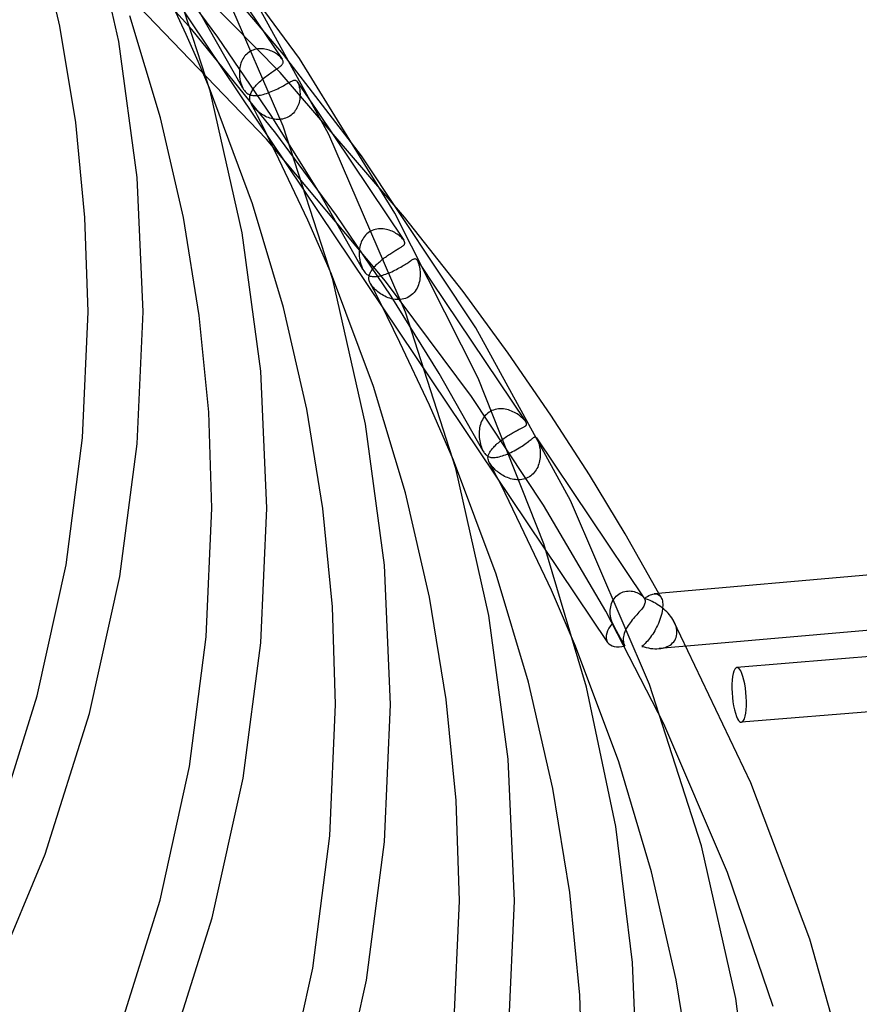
# Model space of a CAD drawing. Header units: millimetres. Extents: x -519 to 519, y -260 to 440.
# Tile 96 of 107: x 426 to 487, y 37 to 109. Entities that reach past the tile are written whole.
import ezdxf

# ---------------------------------------------------------------- set-up
doc = ezdxf.new("R2010")
doc.units = ezdxf.units.MM
doc.layers.add('HIDDEN', color=7, linetype='Continuous')
doc.layers.add('THICK', color=7, linetype='Continuous')

msp = doc.modelspace()

# ---------------------------------------------------------------- linework, layer by layer
at = {"layer": 'HIDDEN'}
for p, q in [((351.313, 238.429), (468.777, 63.428)), ((438.544, 108.007), (431.518, 115.873)), ((444.967, 104.876), (434.179, 115.886)), ((445.219, 106.197), (437.854, 114.914)), ((440.439, 107.467), (436.033, 113.418)), ((443.97, 100.033), (433.309, 111.131)), ((438.141, 107.644), (437.218, 109.646)), ((442.259, 103.749), (439.129, 109.254)), ((439.009, 105.678), (438.141, 107.644)), ((444.646, 100.469), (438.544, 108.007)), ((444.368, 101.685), (440.439, 107.467)), ((442.386, 106.068), (442.32, 105.977)), ((442.459, 106.153), (442.386, 106.068)), ((442.538, 106.233), (442.459, 106.153)), ((442.623, 106.306), (442.538, 106.233)), ((442.713, 106.371), (442.623, 106.306)), ((442.807, 106.43), (442.713, 106.371)), ((442.905, 106.48), (442.807, 106.43)), ((443.008, 106.523), (442.905, 106.48)), ((443.112, 106.558), (443.008, 106.523)), ((443.219, 106.584), (443.112, 106.558)), ((443.326, 106.603), (443.219, 106.584)), ((443.434, 106.614), (443.326, 106.603)), ((443.543, 106.618), (443.434, 106.614)), ((443.652, 106.615), (443.543, 106.618)), ((443.76, 106.605), (443.652, 106.615)), ((443.866, 106.59), (443.76, 106.605)), ((443.972, 106.568), (443.866, 106.59)), ((444.075, 106.541), (443.972, 106.568)), ((444.176, 106.509), (444.075, 106.541)), ((444.275, 106.472), (444.176, 106.509)), ((444.37, 106.431), (444.275, 106.472)), ((444.462, 106.387), (444.37, 106.431)), ((444.549, 106.34), (444.462, 106.387)), ((444.632, 106.291), (444.549, 106.34)), ((444.71, 106.24), (444.632, 106.291)), ((444.784, 106.188), (444.71, 106.24)), ((444.852, 106.134), (444.784, 106.188)), ((444.916, 106.08), (444.852, 106.134)), ((444.974, 106.025), (444.916, 106.08)), ((445.027, 105.97), (444.974, 106.025)), ((450.88, 98.815), (445.219, 106.197)), ((439.829, 103.736), (439.009, 105.678)), ((442.055, 105.354), (442.033, 105.242)), ((442.083, 105.464), (442.055, 105.354)), ((442.118, 105.573), (442.083, 105.464)), ((442.158, 105.679), (442.118, 105.573)), ((442.206, 105.782), (442.158, 105.679)), ((442.259, 105.882), (442.206, 105.782)), ((442.32, 105.977), (442.259, 105.882)), ((445.074, 105.915), (445.027, 105.97)), ((445.113, 105.862), (445.074, 105.915)), ((442.006, 105.016), (442.001, 104.903)), ((442.001, 104.903), (442.001, 104.792)), ((442.001, 104.792), (442.005, 104.681)), ((442.005, 104.681), (442.015, 104.573)), ((442.016, 105.13), (442.006, 105.016)), ((442.033, 105.242), (442.016, 105.13)), ((454.01, 94.371), (444.967, 104.876)), ((442.015, 104.573), (442.038, 104.412)), ((442.038, 104.412), (442.069, 104.259)), ((442.069, 104.259), (442.109, 104.114)), ((442.109, 104.114), (442.154, 103.981)), ((442.154, 103.981), (442.203, 103.86)), ((443.101, 103.812), (443.165, 103.89)), ((443.165, 103.89), (443.235, 103.968)), ((443.235, 103.968), (443.308, 104.047)), ((443.308, 104.047), (443.387, 104.127)), ((443.387, 104.127), (443.47, 104.206)), ((443.47, 104.206), (443.556, 104.285)), ((443.556, 104.285), (443.644, 104.363)), ((443.644, 104.363), (443.735, 104.441)), ((443.735, 104.441), (443.829, 104.517)), ((445.008, 103.819), (445.111, 103.874)), ((445.111, 103.874), (445.209, 103.929)), ((445.209, 103.929), (445.302, 103.981)), ((445.302, 103.981), (445.39, 104.032)), ((445.39, 104.032), (445.473, 104.08)), ((445.473, 104.08), (445.551, 104.125)), ((445.551, 104.125), (445.623, 104.166)), ((445.623, 104.166), (445.69, 104.204)), ((445.69, 104.204), (445.753, 104.238)), ((445.753, 104.238), (445.81, 104.267)), ((445.81, 104.267), (445.863, 104.291)), ((445.863, 104.291), (445.912, 104.311)), ((445.912, 104.311), (445.957, 104.324)), ((445.957, 104.324), (445.999, 104.333)), ((445.999, 104.333), (446.039, 104.335)), ((446.039, 104.335), (446.076, 104.33)), ((446.076, 104.33), (446.113, 104.317)), ((446.113, 104.317), (446.147, 104.295)), ((446.147, 104.295), (446.181, 104.264)), ((446.181, 104.264), (446.213, 104.223)), ((446.213, 104.223), (446.218, 104.215)), ((446.214, 104.22), (447.626, 102.118)), ((446.218, 104.215), (446.223, 104.207)), ((446.223, 104.207), (446.228, 104.199)), ((446.228, 104.199), (446.233, 104.19)), ((446.233, 104.19), (446.238, 104.182)), ((446.238, 104.182), (446.243, 104.173)), ((446.243, 104.173), (446.27, 104.117)), ((446.27, 104.117), (446.295, 104.054)), ((446.295, 104.054), (446.319, 103.984)), ((446.319, 103.984), (446.341, 103.909)), ((446.341, 103.909), (446.36, 103.827)), ((442.203, 103.86), (442.258, 103.751)), ((442.258, 103.751), (442.31, 103.661)), ((442.31, 103.661), (442.365, 103.581)), ((442.365, 103.581), (442.423, 103.509)), ((442.423, 103.509), (442.484, 103.446)), ((442.484, 103.446), (442.548, 103.392)), ((442.548, 103.392), (442.614, 103.345)), ((442.614, 103.345), (442.682, 103.306)), ((442.682, 103.306), (442.752, 103.275)), ((442.752, 103.275), (442.824, 103.25)), ((442.758, 103.08), (442.769, 103.167)), ((442.769, 103.167), (442.783, 103.233)), ((442.783, 103.233), (442.803, 103.301)), ((442.803, 103.301), (442.829, 103.37)), ((442.824, 103.25), (442.899, 103.232)), ((442.829, 103.37), (442.86, 103.44)), ((442.86, 103.44), (442.897, 103.512)), ((442.897, 103.512), (442.94, 103.585)), ((442.899, 103.232), (442.977, 103.218)), ((442.94, 103.585), (442.988, 103.659)), ((442.977, 103.218), (443.059, 103.21)), ((442.988, 103.659), (443.042, 103.735)), ((443.042, 103.735), (443.101, 103.812)), ((443.059, 103.21), (443.145, 103.207)), ((443.145, 103.207), (443.235, 103.21)), ((443.235, 103.21), (443.329, 103.217)), ((443.329, 103.217), (443.428, 103.23)), ((443.428, 103.23), (443.53, 103.247)), ((443.53, 103.247), (443.636, 103.269)), ((443.636, 103.269), (443.745, 103.296)), ((443.745, 103.296), (443.856, 103.328)), ((443.856, 103.328), (443.97, 103.364)), ((443.97, 103.364), (444.087, 103.404)), ((444.087, 103.404), (444.205, 103.447)), ((444.205, 103.447), (444.323, 103.494)), ((444.323, 103.494), (444.442, 103.544)), ((444.442, 103.544), (444.56, 103.597)), ((444.56, 103.597), (444.677, 103.651)), ((444.677, 103.651), (444.791, 103.707)), ((444.791, 103.707), (444.901, 103.763)), ((444.901, 103.763), (445.008, 103.819)), ((446.36, 103.827), (446.377, 103.742)), ((446.377, 103.742), (446.391, 103.653)), ((446.391, 103.653), (446.402, 103.561)), ((446.402, 103.561), (446.41, 103.465)), ((446.411, 103.158), (446.402, 103.051)), ((446.41, 103.465), (446.414, 103.366)), ((446.415, 103.263), (446.411, 103.158)), ((446.414, 103.366), (446.415, 103.263)), ((442.756, 102.993), (442.758, 103.08)), ((442.765, 102.904), (442.756, 102.993)), ((442.785, 102.813), (442.765, 102.904)), ((442.817, 102.72), (442.785, 102.813)), ((442.861, 102.625), (442.817, 102.72)), ((442.913, 102.535), (442.861, 102.625)), ((443.097, 102.179), (442.865, 102.617)), ((442.976, 102.443), (442.913, 102.535)), ((443.046, 102.353), (442.976, 102.443)), ((446.279, 102.512), (446.236, 102.408)), ((446.315, 102.618), (446.279, 102.512)), ((446.345, 102.726), (446.315, 102.618)), ((446.37, 102.834), (446.345, 102.726)), ((446.389, 102.942), (446.37, 102.834)), ((446.402, 103.051), (446.389, 102.942)), ((443.12, 102.269), (443.046, 102.353)), ((443.327, 101.74), (443.097, 102.179)), ((443.197, 102.191), (443.12, 102.269)), ((443.273, 102.119), (443.197, 102.191)), ((443.35, 102.052), (443.273, 102.119)), ((443.573, 101.265), (443.327, 101.74)), ((443.431, 101.987), (443.35, 102.052)), ((443.517, 101.923), (443.431, 101.987)), ((443.608, 101.862), (443.517, 101.923)), ((443.702, 101.803), (443.608, 101.862)), ((443.8, 101.748), (443.702, 101.803)), ((443.901, 101.696), (443.8, 101.748)), ((445.665, 101.718), (445.568, 101.659)), ((445.758, 101.784), (445.665, 101.718)), ((445.846, 101.858), (445.758, 101.784)), ((445.927, 101.938), (445.846, 101.858)), ((446.002, 102.023), (445.927, 101.938)), ((446.07, 102.113), (446.002, 102.023)), ((446.132, 102.208), (446.07, 102.113)), ((446.187, 102.306), (446.132, 102.208)), ((446.236, 102.408), (446.187, 102.306)), ((444.876, 98.594), (443.573, 101.265)), ((444.006, 101.648), (443.901, 101.696)), ((444.114, 101.606), (444.006, 101.648)), ((444.224, 101.568), (444.114, 101.606)), ((444.335, 101.536), (444.224, 101.568)), ((444.448, 101.51), (444.335, 101.536)), ((447.821, 96.137), (444.368, 101.685)), ((444.563, 101.491), (444.448, 101.51)), ((444.678, 101.479), (444.563, 101.491)), ((444.794, 101.473), (444.678, 101.479)), ((444.909, 101.475), (444.794, 101.473)), ((445.024, 101.485), (444.909, 101.475)), ((445.137, 101.503), (445.024, 101.485)), ((445.249, 101.53), (445.137, 101.503)), ((445.359, 101.565), (445.249, 101.53)), ((445.466, 101.608), (445.359, 101.565)), ((445.568, 101.659), (445.466, 101.608)), ((449.067, 94.476), (444.646, 100.469)), ((452.63, 89.7), (443.97, 100.033)), ((446.976, 94.15), (444.876, 98.594)), ((450.989, 90.555), (447.821, 96.137)), ((448.702, 90.216), (446.976, 94.15)), ((453.034, 88.623), (449.067, 94.476)), ((451.27, 93.141), (451.185, 93.057)), ((451.361, 93.217), (451.27, 93.141)), ((451.457, 93.286), (451.361, 93.217)), ((451.559, 93.345), (451.457, 93.286)), ((451.664, 93.396), (451.559, 93.345)), ((451.773, 93.439), (451.664, 93.396)), ((451.886, 93.472), (451.773, 93.439)), ((452, 93.497), (451.886, 93.472)), ((452.115, 93.512), (452, 93.497)), ((452.231, 93.52), (452.115, 93.512)), ((452.347, 93.519), (452.231, 93.52)), ((452.462, 93.511), (452.347, 93.519)), ((452.577, 93.496), (452.462, 93.511)), ((452.689, 93.475), (452.577, 93.496)), ((452.799, 93.447), (452.689, 93.475)), ((452.906, 93.414), (452.799, 93.447)), ((453.01, 93.376), (452.906, 93.414)), ((453.111, 93.334), (453.01, 93.376)), ((453.208, 93.288), (453.111, 93.334)), ((453.301, 93.239), (453.208, 93.288)), ((453.39, 93.187), (453.301, 93.239)), ((453.474, 93.133), (453.39, 93.187)), ((453.553, 93.078), (453.474, 93.133)), ((450.827, 92.442), (450.792, 92.327)), ((450.869, 92.555), (450.827, 92.442)), ((450.918, 92.664), (450.869, 92.555)), ((450.974, 92.77), (450.918, 92.664)), ((451.037, 92.871), (450.974, 92.77)), ((451.108, 92.967), (451.037, 92.871)), ((451.185, 93.057), (451.108, 92.967)), ((453.627, 93.022), (453.553, 93.078)), ((453.695, 92.966), (453.627, 93.022)), ((453.758, 92.91), (453.695, 92.966)), ((453.817, 92.853), (453.758, 92.91)), ((453.87, 92.797), (453.817, 92.853)), ((453.916, 92.741), (453.87, 92.797)), ((453.956, 92.687), (453.916, 92.741)), ((450.718, 91.856), (450.714, 91.739)), ((450.714, 91.739), (450.716, 91.624)), ((450.727, 91.973), (450.718, 91.856)), ((450.742, 92.092), (450.727, 91.973)), ((450.764, 92.21), (450.742, 92.092)), ((450.792, 92.327), (450.764, 92.21)), ((450.716, 91.624), (450.723, 91.511)), ((450.723, 91.511), (450.734, 91.401)), ((450.734, 91.401), (450.757, 91.247)), ((450.757, 91.247), (450.788, 91.098)), ((450.788, 91.098), (450.828, 90.952)), ((452.021, 90.957), (452.088, 91.021)), ((452.088, 91.021), (452.157, 91.084)), ((452.157, 91.084), (452.229, 91.147)), ((452.229, 91.147), (452.303, 91.21)), ((452.303, 91.21), (452.38, 91.273)), ((452.38, 91.273), (452.459, 91.335)), ((452.459, 91.335), (452.538, 91.396)), ((454.092, 90.953), (454.171, 91.004)), ((454.171, 91.004), (454.244, 91.052)), ((454.244, 91.052), (454.314, 91.098)), ((454.314, 91.098), (454.378, 91.142)), ((454.378, 91.142), (454.438, 91.181)), ((454.438, 91.181), (454.493, 91.217)), ((454.493, 91.217), (454.544, 91.249)), ((454.544, 91.249), (454.59, 91.277)), ((454.59, 91.277), (454.633, 91.301)), ((454.633, 91.301), (454.672, 91.319)), ((454.672, 91.319), (454.709, 91.333)), ((454.709, 91.333), (454.742, 91.342)), ((454.742, 91.342), (454.774, 91.345)), ((454.774, 91.345), (454.804, 91.342)), ((454.804, 91.342), (454.834, 91.332)), ((454.834, 91.332), (454.863, 91.314)), ((454.863, 91.314), (454.892, 91.287)), ((454.892, 91.287), (454.92, 91.251)), ((454.92, 91.251), (454.925, 91.243)), ((454.922, 91.248), (455.957, 89.706)), ((454.925, 91.243), (454.93, 91.235)), ((454.93, 91.235), (454.935, 91.227)), ((454.935, 91.227), (454.94, 91.219)), ((454.94, 91.219), (454.945, 91.21)), ((454.945, 91.21), (454.95, 91.201)), ((454.95, 91.201), (454.979, 91.14)), ((454.979, 91.14), (455.008, 91.069)), ((455.008, 91.069), (455.035, 90.99)), ((455.035, 90.99), (455.06, 90.904)), ((450.828, 90.952), (450.874, 90.813)), ((450.874, 90.813), (450.928, 90.681)), ((450.928, 90.681), (450.987, 90.56)), ((450.987, 90.56), (451.041, 90.467)), ((451.041, 90.467), (451.099, 90.383)), ((451.099, 90.383), (451.16, 90.309)), ((451.16, 90.309), (451.22, 90.249)), ((451.487, 90.246), (451.511, 90.3)), ((451.511, 90.3), (451.539, 90.355)), ((451.539, 90.355), (451.571, 90.412)), ((451.571, 90.412), (451.606, 90.469)), ((451.606, 90.469), (451.646, 90.528)), ((451.646, 90.528), (451.689, 90.587)), ((451.689, 90.587), (451.735, 90.647)), ((451.735, 90.647), (451.785, 90.708)), ((451.785, 90.708), (451.839, 90.769)), ((451.839, 90.769), (451.896, 90.831)), ((451.896, 90.831), (451.957, 90.894)), ((451.957, 90.894), (452.021, 90.957)), ((452.644, 90.218), (452.753, 90.257)), ((452.753, 90.257), (452.863, 90.301)), ((452.863, 90.301), (452.975, 90.347)), ((452.975, 90.347), (453.087, 90.397)), ((453.087, 90.397), (453.198, 90.449)), ((453.198, 90.449), (453.309, 90.503)), ((453.309, 90.503), (453.419, 90.559)), ((453.419, 90.559), (453.526, 90.617)), ((453.526, 90.617), (453.631, 90.674)), ((453.631, 90.674), (453.731, 90.732)), ((453.731, 90.732), (453.828, 90.789)), ((453.828, 90.789), (453.921, 90.845)), ((453.921, 90.845), (454.009, 90.9)), ((454.009, 90.9), (454.092, 90.953)), ((455.06, 90.904), (455.082, 90.811)), ((455.082, 90.811), (455.102, 90.714)), ((455.102, 90.714), (455.119, 90.614)), ((455.119, 90.614), (455.132, 90.509)), ((455.132, 90.509), (455.142, 90.4)), ((455.142, 90.4), (455.147, 90.287)), ((455.147, 90.287), (455.148, 90.17)), ((451.22, 90.249), (451.279, 90.2)), ((451.279, 90.2), (451.336, 90.161)), ((451.336, 90.161), (451.393, 90.13)), ((451.393, 90.13), (451.454, 90.103)), ((451.42, 89.939), (451.422, 89.988)), ((451.422, 89.889), (451.42, 89.939)), ((451.422, 89.988), (451.428, 90.038)), ((451.427, 89.838), (451.422, 89.889)), ((451.437, 89.786), (451.427, 89.838)), ((451.428, 90.038), (451.437, 90.089)), ((451.437, 90.089), (451.45, 90.14)), ((451.45, 89.732), (451.437, 89.786)), ((451.45, 90.14), (451.466, 90.192)), ((451.469, 89.678), (451.45, 89.732)), ((451.454, 90.103), (451.517, 90.082)), ((451.466, 90.192), (451.487, 90.246)), ((451.492, 89.621), (451.469, 89.678)), ((451.52, 89.564), (451.492, 89.621)), ((451.517, 90.082), (451.583, 90.065)), ((451.551, 89.51), (451.52, 89.564)), ((451.775, 89.083), (451.522, 89.562)), ((451.583, 90.065), (451.653, 90.054)), ((451.653, 90.054), (451.725, 90.047)), ((451.725, 90.047), (451.802, 90.044)), ((451.802, 90.044), (451.881, 90.046)), ((451.881, 90.046), (451.965, 90.053)), ((451.965, 90.053), (452.052, 90.063)), ((452.052, 90.063), (452.142, 90.079)), ((452.142, 90.079), (452.236, 90.098)), ((452.236, 90.098), (452.334, 90.122)), ((452.334, 90.122), (452.435, 90.15)), ((452.435, 90.15), (452.538, 90.182)), ((452.538, 90.182), (452.644, 90.218)), ((458.88, 81.305), (452.63, 89.7)), ((455.059, 89.558), (455.021, 89.437)), ((455.091, 89.68), (455.059, 89.558)), ((455.115, 89.803), (455.091, 89.68)), ((455.132, 89.927), (455.115, 89.803)), ((455.143, 90.049), (455.132, 89.927)), ((455.148, 90.17), (455.143, 90.049)), ((451.585, 89.455), (451.551, 89.51)), ((451.625, 89.398), (451.585, 89.455)), ((451.669, 89.34), (451.625, 89.398)), ((451.718, 89.279), (451.669, 89.34)), ((451.774, 89.215), (451.718, 89.279)), ((451.838, 89.148), (451.774, 89.215)), ((452.026, 88.604), (451.775, 89.083)), ((451.909, 89.079), (451.838, 89.148)), ((451.988, 89.007), (451.909, 89.079)), ((452.074, 88.935), (451.988, 89.007)), ((452.165, 88.864), (452.074, 88.935)), ((452.262, 88.795), (452.165, 88.864)), ((454.708, 88.887), (454.622, 88.794)), ((454.787, 88.987), (454.708, 88.887)), ((454.858, 89.093), (454.787, 88.987)), ((454.92, 89.204), (454.858, 89.093)), ((454.974, 89.319), (454.92, 89.204)), ((455.021, 89.437), (454.974, 89.319)), ((452.299, 88.076), (452.026, 88.604)), ((452.364, 88.729), (452.262, 88.795)), ((452.471, 88.666), (452.364, 88.729)), ((452.583, 88.606), (452.471, 88.666)), ((452.699, 88.552), (452.583, 88.606)), ((452.819, 88.503), (452.699, 88.552)), ((452.941, 88.46), (452.819, 88.503)), ((453.066, 88.425), (452.941, 88.46)), ((456.524, 83.002), (453.034, 88.623)), ((453.193, 88.397), (453.066, 88.425)), ((453.32, 88.377), (453.193, 88.397)), ((453.449, 88.366), (453.32, 88.377)), ((453.579, 88.364), (453.449, 88.366)), ((453.707, 88.371), (453.579, 88.364)), ((453.835, 88.388), (453.707, 88.371)), ((453.96, 88.416), (453.835, 88.388)), ((454.084, 88.454), (453.96, 88.416)), ((454.203, 88.503), (454.084, 88.454)), ((454.316, 88.561), (454.203, 88.503)), ((454.425, 88.629), (454.316, 88.561)), ((454.527, 88.707), (454.425, 88.629)), ((454.622, 88.794), (454.527, 88.707)), ((453.675, 85.255), (452.299, 88.076)), ((455.832, 80.684), (453.675, 85.255)), ((459.729, 77.346), (456.524, 83.002)), ((464.117, 73.408), (458.88, 81.305)), ((457.577, 76.688), (455.832, 80.684)), ((460.259, 80.232), (460.156, 80.168)), ((460.368, 80.287), (460.259, 80.232)), ((460.481, 80.332), (460.368, 80.287)), ((460.598, 80.369), (460.481, 80.332)), ((460.717, 80.395), (460.598, 80.369)), ((460.837, 80.412), (460.717, 80.395)), ((460.958, 80.42), (460.837, 80.412)), ((461.08, 80.42), (460.958, 80.42)), ((461.201, 80.411), (461.08, 80.42)), ((461.322, 80.395), (461.201, 80.411)), ((461.441, 80.371), (461.322, 80.395)), ((461.558, 80.341), (461.441, 80.371)), ((461.673, 80.304), (461.558, 80.341)), ((461.786, 80.261), (461.673, 80.304)), ((461.896, 80.213), (461.786, 80.261)), ((459.616, 79.514), (459.569, 79.4)), ((459.671, 79.624), (459.616, 79.514)), ((459.733, 79.73), (459.671, 79.624)), ((459.803, 79.83), (459.733, 79.73)), ((459.88, 79.925), (459.803, 79.83)), ((459.965, 80.013), (459.88, 79.925)), ((460.058, 80.095), (459.965, 80.013)), ((460.156, 80.168), (460.058, 80.095)), ((462.003, 80.16), (461.896, 80.213)), ((462.104, 80.104), (462.003, 80.16)), ((462.2, 80.046), (462.104, 80.104)), ((462.291, 79.985), (462.2, 80.046)), ((462.376, 79.924), (462.291, 79.985)), ((462.454, 79.862), (462.376, 79.924)), ((462.527, 79.801), (462.454, 79.862)), ((462.597, 79.737), (462.527, 79.801)), ((462.661, 79.673), (462.597, 79.737)), ((462.72, 79.61), (462.661, 79.673)), ((462.771, 79.549), (462.72, 79.61)), ((462.814, 79.49), (462.771, 79.549)), ((459.439, 78.803), (459.432, 78.682)), ((459.452, 78.924), (459.439, 78.803)), ((459.471, 79.045), (459.452, 78.924)), ((459.497, 79.165), (459.471, 79.045)), ((459.529, 79.284), (459.497, 79.165)), ((459.569, 79.4), (459.529, 79.284)), ((459.432, 78.682), (459.431, 78.564)), ((459.431, 78.564), (459.435, 78.447)), ((459.435, 78.447), (459.444, 78.333)), ((459.444, 78.333), (459.457, 78.222)), ((459.457, 78.222), (459.477, 78.095)), ((459.477, 78.095), (459.502, 77.974)), ((460.91, 78.02), (460.99, 78.085)), ((460.99, 78.085), (461.073, 78.149)), ((461.073, 78.149), (461.159, 78.213)), ((461.159, 78.213), (461.246, 78.277)), ((463.012, 78.033), (463.083, 78.088)), ((463.083, 78.088), (463.148, 78.14)), ((463.148, 78.14), (463.208, 78.188)), ((463.208, 78.188), (463.263, 78.231)), ((463.263, 78.231), (463.312, 78.27)), ((463.312, 78.27), (463.356, 78.303)), ((463.356, 78.303), (463.395, 78.331)), ((463.395, 78.331), (463.43, 78.352)), ((463.43, 78.352), (463.462, 78.367)), ((463.462, 78.367), (463.49, 78.375)), ((463.49, 78.375), (463.517, 78.376)), ((463.517, 78.376), (463.534, 78.372)), ((463.534, 78.372), (463.55, 78.365)), ((463.55, 78.365), (463.565, 78.355)), ((463.565, 78.355), (463.578, 78.344)), ((463.578, 78.344), (463.59, 78.33)), ((463.59, 78.33), (463.602, 78.316)), ((463.602, 78.316), (463.612, 78.301)), ((463.612, 78.301), (463.617, 78.294)), ((463.617, 78.294), (463.622, 78.286)), ((463.622, 78.286), (463.626, 78.279)), ((463.626, 78.279), (463.631, 78.271)), ((463.631, 78.271), (463.635, 78.263)), ((463.635, 78.263), (463.64, 78.254)), ((463.64, 78.254), (463.654, 78.228)), ((463.654, 78.228), (463.667, 78.199)), ((463.667, 78.199), (463.681, 78.168)), ((463.681, 78.168), (463.694, 78.134)), ((463.694, 78.134), (463.708, 78.099)), ((463.708, 78.099), (463.721, 78.062)), ((459.502, 77.974), (459.531, 77.856)), ((459.531, 77.856), (459.564, 77.741)), ((459.564, 77.741), (459.602, 77.631)), ((459.602, 77.631), (459.643, 77.527)), ((459.643, 77.527), (459.686, 77.43)), ((459.686, 77.43), (459.73, 77.344)), ((460.252, 77.332), (460.291, 77.39)), ((460.291, 77.39), (460.335, 77.448)), ((460.335, 77.448), (460.383, 77.508)), ((460.383, 77.508), (460.436, 77.57)), ((460.436, 77.57), (460.492, 77.632)), ((460.492, 77.632), (460.552, 77.695)), ((460.552, 77.695), (460.616, 77.759)), ((460.616, 77.759), (460.684, 77.823)), ((460.684, 77.823), (460.756, 77.889)), ((460.756, 77.889), (460.832, 77.954)), ((460.832, 77.954), (460.91, 78.02)), ((461.853, 77.304), (461.979, 77.369)), ((461.979, 77.369), (462.104, 77.436)), ((462.104, 77.436), (462.225, 77.505)), ((462.225, 77.505), (462.342, 77.575)), ((462.342, 77.575), (462.455, 77.645)), ((462.455, 77.645), (462.563, 77.714)), ((462.563, 77.714), (462.665, 77.782)), ((462.665, 77.782), (462.761, 77.849)), ((462.761, 77.849), (462.851, 77.913)), ((462.851, 77.913), (462.934, 77.974)), ((462.934, 77.974), (463.012, 78.033)), ((463.721, 78.062), (463.734, 78.024)), ((463.734, 78.024), (463.747, 77.984)), ((463.747, 77.984), (463.759, 77.943)), ((463.759, 77.943), (463.771, 77.901)), ((463.771, 77.901), (463.794, 77.812)), ((463.794, 77.812), (463.815, 77.722)), ((463.815, 77.722), (463.833, 77.629)), ((463.833, 77.629), (463.848, 77.532)), ((463.848, 77.532), (463.861, 77.43)), ((463.861, 77.43), (463.871, 77.324)), ((459.73, 77.344), (459.768, 77.276)), ((459.768, 77.276), (459.807, 77.215)), ((459.807, 77.215), (459.847, 77.161)), ((459.847, 77.161), (459.89, 77.109)), ((459.89, 77.109), (459.937, 77.061)), ((459.937, 77.061), (459.989, 77.016)), ((459.989, 77.016), (460.045, 76.977)), ((460.045, 76.977), (460.103, 76.945)), ((460.079, 76.846), (460.084, 76.931)), ((460.086, 76.761), (460.079, 76.846)), ((460.084, 76.931), (460.102, 77.018)), ((460.105, 76.676), (460.086, 76.761)), ((460.102, 77.018), (460.117, 77.068)), ((460.103, 76.945), (460.164, 76.919)), ((460.135, 76.595), (460.105, 76.676)), ((460.117, 77.068), (460.136, 77.118)), ((460.136, 77.118), (460.159, 77.17)), ((460.159, 77.17), (460.185, 77.223)), ((460.164, 76.919), (460.227, 76.899)), ((460.185, 77.223), (460.216, 77.277)), ((460.216, 77.277), (460.252, 77.332)), ((460.227, 76.899), (460.294, 76.885)), ((460.294, 76.885), (460.366, 76.877)), ((460.366, 76.877), (460.443, 76.873)), ((460.443, 76.873), (460.524, 76.875)), ((460.524, 76.875), (460.611, 76.882)), ((460.611, 76.882), (460.703, 76.894)), ((460.703, 76.894), (460.8, 76.912)), ((460.8, 76.912), (460.903, 76.935)), ((460.903, 76.935), (461.011, 76.964)), ((461.011, 76.964), (461.122, 76.998)), ((461.122, 76.998), (461.237, 77.037)), ((461.237, 77.037), (461.356, 77.082)), ((461.356, 77.082), (461.478, 77.131)), ((461.478, 77.131), (461.602, 77.185)), ((461.602, 77.185), (461.728, 77.242)), ((461.728, 77.242), (461.853, 77.304)), ((463.852, 76.753), (463.832, 76.637)), ((463.866, 76.87), (463.852, 76.753)), ((463.875, 76.986), (463.866, 76.87)), ((463.871, 77.324), (463.876, 77.214)), ((463.878, 77.102), (463.875, 76.986)), ((463.876, 77.214), (463.878, 77.102)), ((460.17, 76.521), (460.135, 76.595)), ((460.447, 75.999), (460.17, 76.522)), ((460.209, 76.455), (460.17, 76.521)), ((460.251, 76.39), (460.209, 76.455)), ((460.299, 76.324), (460.251, 76.39)), ((460.353, 76.256), (460.299, 76.324)), ((460.412, 76.187), (460.353, 76.256)), ((460.475, 76.118), (460.412, 76.187)), ((460.722, 75.475), (460.447, 75.999)), ((460.542, 76.049), (460.475, 76.118)), ((460.612, 75.982), (460.542, 76.049)), ((460.685, 75.917), (460.612, 75.982)), ((463.58, 75.977), (463.514, 75.879)), ((463.639, 76.079), (463.58, 75.977)), ((463.691, 76.186), (463.639, 76.079)), ((463.736, 76.295), (463.691, 76.186)), ((463.775, 76.407), (463.736, 76.295)), ((463.807, 76.521), (463.775, 76.407)), ((463.832, 76.637), (463.807, 76.521)), ((460.759, 75.855), (460.685, 75.917)), ((461.025, 74.887), (460.722, 75.475)), ((460.836, 75.793), (460.759, 75.855)), ((460.919, 75.732), (460.836, 75.793)), ((461.005, 75.673), (460.919, 75.732)), ((461.096, 75.615), (461.005, 75.673)), ((461.191, 75.56), (461.096, 75.615)), ((461.29, 75.507), (461.191, 75.56)), ((461.393, 75.458), (461.29, 75.507)), ((461.499, 75.412), (461.393, 75.458)), ((461.609, 75.372), (461.499, 75.412)), ((461.721, 75.336), (461.609, 75.372)), ((461.835, 75.307), (461.721, 75.336)), ((461.95, 75.284), (461.835, 75.307)), ((462.067, 75.267), (461.95, 75.284)), ((462.184, 75.258), (462.067, 75.267)), ((462.302, 75.256), (462.184, 75.258)), ((462.419, 75.262), (462.302, 75.256)), ((462.535, 75.276), (462.419, 75.262)), ((462.651, 75.299), (462.535, 75.276)), ((462.764, 75.331), (462.651, 75.299)), ((462.875, 75.371), (462.764, 75.331)), ((462.983, 75.42), (462.875, 75.371)), ((463.085, 75.478), (462.983, 75.42)), ((463.183, 75.544), (463.085, 75.478)), ((463.275, 75.617), (463.183, 75.544)), ((463.362, 75.699), (463.275, 75.617)), ((463.441, 75.786), (463.362, 75.699)), ((463.514, 75.879), (463.441, 75.786)), ((462.474, 71.915), (461.025, 74.887)), ((468.651, 65.701), (464.117, 73.408)), ((464.687, 67.219), (462.474, 71.915)), ((466.452, 63.16), (464.687, 67.219)), ((469.244, 66.596), (469.32, 66.696)), ((469.32, 66.696), (469.403, 66.787)), ((469.403, 66.787), (469.494, 66.87)), ((469.494, 66.87), (469.592, 66.943)), ((469.592, 66.943), (469.696, 67.007)), ((469.696, 67.007), (469.804, 67.059)), ((469.804, 67.059), (469.915, 67.101)), ((469.915, 67.101), (470.029, 67.133)), ((470.029, 67.133), (470.144, 67.154)), ((470.144, 67.154), (470.26, 67.165)), ((470.26, 67.165), (470.374, 67.167)), ((470.374, 67.167), (470.487, 67.16)), ((470.487, 67.16), (470.597, 67.145)), ((470.597, 67.145), (470.704, 67.122)), ((470.704, 67.122), (470.808, 67.092)), ((470.808, 67.092), (470.906, 67.056)), ((470.906, 67.056), (471, 67.014)), ((471, 67.014), (471.087, 66.967)), ((471.087, 66.967), (471.168, 66.916)), ((471.168, 66.916), (471.242, 66.861)), ((471.242, 66.861), (471.307, 66.803)), ((471.307, 66.803), (471.364, 66.743)), ((471.364, 66.743), (471.412, 66.68)), ((472.163, 66.961), (472.249, 66.964)), ((472.249, 66.964), (472.331, 66.954)), ((472.331, 66.954), (472.409, 66.932)), ((472.409, 66.932), (472.482, 66.896)), ((472.482, 66.896), (472.55, 66.845)), ((472.533, 66.942), (472.505, 66.991)), ((472.56, 66.892), (472.533, 66.942)), ((472.55, 66.845), (472.611, 66.78)), ((472.587, 66.842), (472.56, 66.892)), ((472.614, 66.793), (472.587, 66.842)), ((472.611, 66.78), (472.665, 66.698)), ((472.641, 66.743), (472.614, 66.793)), ((472.668, 66.693), (472.641, 66.743)), ((472.665, 66.698), (472.701, 66.624)), ((472.701, 66.624), (472.731, 66.539)), ((468.977, 65.892), (468.999, 66.017)), ((468.999, 66.017), (469.03, 66.14)), ((469.03, 66.14), (469.07, 66.261)), ((469.07, 66.261), (469.119, 66.377)), ((469.119, 66.377), (469.177, 66.489)), ((469.177, 66.489), (469.244, 66.596)), ((472.731, 66.539), (472.755, 66.445)), ((472.755, 66.445), (472.771, 66.341)), ((472.776, 65.973), (472.762, 65.833)), ((472.771, 66.341), (472.781, 66.229)), ((472.783, 66.107), (472.776, 65.973)), ((472.781, 66.229), (472.783, 66.107)), ((472.861, 57.501), (468.651, 65.701)), ((468.958, 65.639), (468.963, 65.765)), ((468.961, 65.513), (468.958, 65.639)), ((468.966, 65.44), (468.961, 65.513)), ((468.963, 65.765), (468.977, 65.892)), ((468.974, 65.368), (468.966, 65.44)), ((468.985, 65.296), (468.974, 65.368)), ((468.998, 65.226), (468.985, 65.296)), ((469.014, 65.157), (468.998, 65.226)), ((472.628, 65.242), (472.578, 65.095)), ((472.671, 65.391), (472.628, 65.242)), ((472.709, 65.54), (472.671, 65.391)), ((472.739, 65.689), (472.709, 65.54)), ((472.762, 65.833), (472.739, 65.689)), ((469.032, 65.088), (469.014, 65.157)), ((469.053, 65.022), (469.032, 65.088)), ((469.076, 64.956), (469.053, 65.022)), ((469.102, 64.893), (469.076, 64.956)), ((469.13, 64.831), (469.102, 64.893)), ((469.28, 64.554), (469.13, 64.831)), ((469.429, 64.277), (469.28, 64.554)), ((470.203, 64.545), (470.135, 64.427)), ((472.338, 64.531), (472.269, 64.4)), ((472.403, 64.667), (472.338, 64.531)), ((472.465, 64.806), (472.403, 64.667)), ((472.524, 64.949), (472.465, 64.806)), ((472.578, 65.095), (472.524, 64.949)), ((473.657, 64.838), (473.593, 64.967)), ((473.711, 64.707), (473.657, 64.838)), ((473.755, 64.574), (473.711, 64.707)), ((473.788, 64.441), (473.755, 64.574)), ((469.577, 64.002), (469.429, 64.277)), ((469.725, 63.726), (469.577, 64.002)), ((469.925, 63.849), (469.912, 63.737)), ((469.948, 63.963), (469.925, 63.849)), ((469.981, 64.077), (469.948, 63.963)), ((470.024, 64.192), (469.981, 64.077)), ((470.075, 64.309), (470.024, 64.192)), ((470.135, 64.427), (470.075, 64.309)), ((471.901, 63.815), (471.824, 63.713)), ((471.978, 63.923), (471.901, 63.815)), ((472.053, 64.035), (471.978, 63.923)), ((472.127, 64.152), (472.053, 64.035)), ((472.199, 64.274), (472.127, 64.152)), ((472.269, 64.4), (472.199, 64.274)), ((473.713, 63.677), (473.759, 63.792)), ((473.759, 63.792), (473.792, 63.914)), ((473.808, 64.309), (473.788, 64.441)), ((473.792, 63.914), (473.812, 64.043)), ((473.817, 64.178), (473.808, 64.309)), ((473.812, 64.043), (473.817, 64.178)), ((469.873, 63.448), (469.725, 63.726)), ((470.02, 63.169), (469.873, 63.448)), ((469.912, 63.737), (469.91, 63.679)), ((469.91, 63.679), (469.91, 63.621)), ((469.91, 63.621), (469.913, 63.564)), ((469.913, 63.564), (469.92, 63.507)), ((469.92, 63.507), (469.929, 63.45)), ((469.929, 63.45), (469.941, 63.393)), ((469.941, 63.393), (469.956, 63.336)), ((469.956, 63.336), (469.974, 63.28)), ((469.974, 63.28), (469.996, 63.225)), ((469.996, 63.225), (470.02, 63.169)), ((471.352, 63.207), (471.273, 63.141)), ((471.273, 63.141), (471.43, 63.094)), ((471.431, 63.278), (471.352, 63.207)), ((471.43, 63.094), (471.586, 63.053)), ((471.51, 63.355), (471.431, 63.278)), ((471.589, 63.437), (471.51, 63.355)), ((471.586, 63.053), (471.743, 63.021)), ((471.668, 63.524), (471.589, 63.437)), ((471.746, 63.616), (471.668, 63.524)), ((471.824, 63.713), (471.746, 63.616)), ((474.535, 63.154), (472.518, 62.977)), ((472.76, 63.012), (472.881, 63.04)), ((472.881, 63.04), (472.998, 63.077)), ((472.998, 63.077), (473.111, 63.121)), ((473.111, 63.121), (473.219, 63.174)), ((473.219, 63.174), (473.322, 63.235)), ((473.322, 63.235), (473.417, 63.305)), ((473.417, 63.305), (473.505, 63.384)), ((473.505, 63.384), (473.585, 63.473)), ((473.585, 63.473), (473.654, 63.57)), ((473.654, 63.57), (473.713, 63.677)), ((471.743, 63.021), (471.9, 62.995)), ((471.9, 62.995), (472.055, 62.978)), ((472.055, 62.978), (472.208, 62.969)), ((472.208, 62.969), (472.36, 62.968)), ((472.36, 62.968), (472.51, 62.976)), ((472.51, 62.976), (472.636, 62.991)), ((472.636, 62.991), (472.76, 63.012))]:
    msp.add_line(p, q, dxfattribs=at)
for start_param, end_param in [(-1.089586, -0.054291), (-0.054291, 0), (0, 0.981003)]:
    msp.add_ellipse((470.438, 64.543), major_axis=(-1.661, -1.115), ratio=0.546053, start_param=start_param, end_param=end_param, dxfattribs=at)
at = {"layer": 'THICK'}
for p, q in [((446.377, 105.9), (437.471, 118.057)), ((433.241, 107.136), (430.948, 117.282)), ((428.96, 108.261), (427.311, 115.406)), ((439.879, 103.551), (436.323, 114.53)), ((439.274, 114.56), (445.114, 105.86)), ((445.198, 100.99), (439.71, 113.681)), ((448.496, 100.37), (441.852, 112.487)), ((436.263, 101.597), (434.045, 109.007)), ((430.103, 101.261), (428.96, 108.261)), ((434.565, 97.256), (433.241, 107.136)), ((444.917, 105.293), (444.969, 105.332)), ((444.969, 105.332), (445.015, 105.369)), ((445.015, 105.369), (445.056, 105.406)), ((445.056, 105.406), (445.092, 105.441)), ((445.092, 105.441), (445.123, 105.476)), ((445.119, 105.852), (445.113, 105.862)), ((445.125, 105.843), (445.119, 105.852)), ((445.123, 105.476), (445.148, 105.512)), ((445.131, 105.834), (445.125, 105.843)), ((445.136, 105.825), (445.131, 105.834)), ((445.141, 105.816), (445.136, 105.825)), ((445.146, 105.807), (445.141, 105.816)), ((445.169, 105.757), (445.146, 105.807)), ((445.148, 105.512), (445.168, 105.548)), ((445.168, 105.548), (445.182, 105.586)), ((445.184, 105.711), (445.169, 105.757)), ((445.182, 105.586), (445.19, 105.625)), ((445.191, 105.667), (445.184, 105.711)), ((445.19, 105.625), (445.191, 105.667)), ((453.295, 94.659), (446.377, 105.9)), ((443.829, 104.517), (443.918, 104.588)), ((443.918, 104.588), (444.008, 104.657)), ((444.008, 104.657), (444.097, 104.723)), ((444.097, 104.723), (444.185, 104.787)), ((444.185, 104.787), (444.272, 104.849)), ((444.272, 104.849), (444.357, 104.909)), ((444.357, 104.909), (444.439, 104.965)), ((444.439, 104.965), (444.518, 105.019)), ((444.518, 105.019), (444.594, 105.07)), ((444.594, 105.07), (444.667, 105.119)), ((444.667, 105.119), (444.736, 105.166)), ((444.736, 105.166), (444.801, 105.21)), ((444.801, 105.21), (444.862, 105.253)), ((444.862, 105.253), (444.917, 105.293)), ((442.966, 95.328), (439.829, 103.736)), ((442.211, 93.215), (439.879, 103.551)), ((447.626, 102.118), (453.957, 92.686)), ((430.777, 94.351), (430.103, 101.261)), ((437.933, 94.33), (436.263, 101.597)), ((448.81, 89.82), (445.198, 100.99)), ((454.074, 87.451), (448.496, 100.37)), ((459.199, 86.318), (450.88, 98.815)), ((435, 87.483), (434.565, 97.256)), ((445.212, 87.794), (442.966, 95.328)), ((459.364, 82.644), (453.295, 94.659)), ((431, 87.483), (430.777, 94.351)), ((439.091, 87.211), (437.933, 94.33)), ((458.262, 88.96), (454.01, 94.371)), ((443.558, 83.15), (442.211, 93.215)), ((453.962, 92.678), (453.956, 92.687)), ((453.968, 92.668), (453.962, 92.678)), ((453.974, 92.659), (453.968, 92.668)), ((453.979, 92.65), (453.974, 92.659)), ((453.985, 92.641), (453.979, 92.65)), ((453.99, 92.632), (453.985, 92.641)), ((454.018, 92.566), (453.99, 92.632)), ((453.997, 92.383), (454.016, 92.417)), ((454.016, 92.417), (454.028, 92.458)), ((454.03, 92.508), (454.018, 92.566)), ((454.028, 92.458), (454.03, 92.508)), ((452.935, 91.677), (453.012, 91.728)), ((453.012, 91.728), (453.087, 91.777)), ((453.087, 91.777), (453.161, 91.823)), ((453.161, 91.823), (453.233, 91.868)), ((453.233, 91.868), (453.303, 91.911)), ((453.303, 91.911), (453.371, 91.951)), ((453.371, 91.951), (453.436, 91.99)), ((453.436, 91.99), (453.499, 92.028)), ((453.499, 92.028), (453.559, 92.063)), ((453.559, 92.063), (453.617, 92.097)), ((453.617, 92.097), (453.671, 92.13)), ((453.671, 92.13), (453.722, 92.161)), ((453.722, 92.161), (453.77, 92.191)), ((453.77, 92.191), (453.814, 92.22)), ((453.814, 92.22), (453.855, 92.249)), ((453.855, 92.249), (453.892, 92.276)), ((453.892, 92.276), (453.924, 92.303)), ((453.924, 92.303), (453.952, 92.329)), ((453.952, 92.329), (453.977, 92.355)), ((453.977, 92.355), (453.997, 92.383)), ((452.538, 91.396), (452.617, 91.455)), ((452.617, 91.455), (452.697, 91.513)), ((452.697, 91.513), (452.776, 91.569)), ((452.776, 91.569), (452.856, 91.624)), ((452.856, 91.624), (452.935, 91.677)), ((451.751, 82.055), (448.702, 90.216)), ((451.181, 79.294), (448.81, 89.82)), ((455.957, 89.706), (462.816, 79.487)), ((461.549, 84.462), (458.262, 88.96)), ((430.604, 78.303), (431, 87.483)), ((434.583, 77.88), (435, 87.483)), ((446.905, 80.403), (445.212, 87.794)), ((457.741, 76.088), (454.074, 87.451)), ((439.774, 80.181), (439.091, 87.211)), ((466.07, 73.747), (459.199, 86.318)), ((464.647, 79.96), (461.549, 84.462)), ((444, 73.194), (443.558, 83.15)), ((464.141, 70.597), (459.364, 82.644)), ((454.077, 74.312), (451.751, 82.055)), ((448.079, 73.163), (446.905, 80.403)), ((440, 73.194), (439.774, 80.181)), ((467.447, 75.627), (464.647, 79.96)), ((452.55, 69.044), (451.181, 79.294)), ((462.072, 78.789), (462.145, 78.828)), ((462.145, 78.828), (462.215, 78.864)), ((462.215, 78.864), (462.282, 78.899)), ((462.282, 78.899), (462.346, 78.931)), ((462.346, 78.931), (462.407, 78.962)), ((462.407, 78.962), (462.465, 78.99)), ((462.465, 78.99), (462.519, 79.017)), ((462.519, 79.017), (462.57, 79.042)), ((462.57, 79.042), (462.617, 79.066)), ((462.617, 79.066), (462.661, 79.089)), ((462.661, 79.089), (462.701, 79.111)), ((462.701, 79.111), (462.737, 79.132)), ((462.737, 79.132), (462.77, 79.152)), ((462.77, 79.152), (462.798, 79.172)), ((462.798, 79.172), (462.823, 79.192)), ((462.821, 79.48), (462.814, 79.49)), ((462.827, 79.47), (462.821, 79.48)), ((462.823, 79.192), (462.844, 79.212)), ((462.833, 79.46), (462.827, 79.47)), ((462.839, 79.451), (462.833, 79.46)), ((462.844, 79.441), (462.839, 79.451)), ((462.85, 79.432), (462.844, 79.441)), ((462.844, 79.212), (462.861, 79.233)), ((462.874, 79.378), (462.85, 79.432)), ((462.861, 79.233), (462.876, 79.26)), ((462.885, 79.332), (462.874, 79.378)), ((462.876, 79.26), (462.885, 79.292)), ((462.885, 79.292), (462.885, 79.332)), ((429.403, 69.064), (430.604, 78.303)), ((461.246, 78.277), (461.332, 78.337)), ((461.332, 78.337), (461.418, 78.396)), ((461.418, 78.396), (461.504, 78.452)), ((461.504, 78.452), (461.589, 78.507)), ((461.589, 78.507), (461.674, 78.56)), ((461.674, 78.56), (461.758, 78.61)), ((461.758, 78.61), (461.84, 78.659)), ((461.84, 78.659), (461.919, 78.704)), ((461.919, 78.704), (461.997, 78.748)), ((461.997, 78.748), (462.072, 78.789)), ((463.612, 78.301), (471.415, 66.677)), ((433.315, 68.218), (434.583, 77.88)), ((460.666, 68.394), (457.577, 76.688)), ((460.151, 65.374), (457.741, 76.088)), ((470.055, 71.321), (467.447, 75.627)), ((455.83, 66.714), (454.077, 74.312)), ((439.597, 63.826), (440, 73.194)), ((443.574, 63.397), (444, 73.194)), ((448.771, 66.013), (448.079, 73.163)), ((471.824, 60.372), (466.07, 73.747)), ((472.505, 66.991), (470.055, 71.321)), ((467.243, 60.182), (464.141, 70.597)), ((508.827, 70.188), (472.167, 66.962)), ((427.312, 59.535), (429.403, 69.064)), ((453, 58.905), (452.55, 69.044)), ((431.113, 58.263), (433.315, 68.218)), ((463.023, 60.523), (460.666, 68.394)), ((457.046, 59.27), (455.83, 66.714)), ((471.412, 66.68), (471.418, 66.671)), ((471.418, 66.671), (471.424, 66.662)), ((471.424, 66.662), (471.43, 66.653)), ((471.43, 66.653), (471.436, 66.643)), ((471.436, 66.643), (471.441, 66.634)), ((471.441, 66.634), (471.446, 66.625)), ((471.446, 66.625), (471.478, 66.553)), ((471.471, 66.627), (471.577, 66.707)), ((471.607, 66.58), (471.471, 66.627)), ((471.577, 66.707), (471.681, 66.777)), ((471.681, 66.777), (471.783, 66.837)), ((471.783, 66.837), (471.883, 66.885)), ((471.883, 66.885), (471.98, 66.922)), ((471.98, 66.922), (472.074, 66.947)), ((472.074, 66.947), (472.163, 66.961)), ((449, 58.905), (448.771, 66.013)), ((471.309, 65.928), (471.252, 65.853)), ((471.359, 66), (471.309, 65.928)), ((471.402, 66.071), (471.359, 66)), ((471.439, 66.14), (471.402, 66.071)), ((471.468, 66.207), (471.439, 66.14)), ((471.489, 66.274), (471.468, 66.207)), ((471.478, 66.553), (471.497, 66.481)), ((471.502, 66.342), (471.489, 66.274)), ((471.497, 66.481), (471.505, 66.411)), ((471.505, 66.411), (471.502, 66.342)), ((471.742, 66.527), (471.607, 66.58)), ((471.876, 66.47), (471.742, 66.527)), ((472.008, 66.408), (471.876, 66.47)), ((472.138, 66.341), (472.008, 66.408)), ((472.266, 66.27), (472.138, 66.341)), ((472.39, 66.195), (472.266, 66.27)), ((472.512, 66.116), (472.39, 66.195)), ((472.63, 66.032), (472.512, 66.116)), ((472.745, 65.945), (472.63, 66.032)), ((472.856, 65.854), (472.745, 65.945)), ((509.218, 66.207), (474.535, 63.154)), ((461.543, 54.938), (460.151, 65.374)), ((470.736, 65.254), (470.654, 65.158)), ((470.818, 65.349), (470.736, 65.254)), ((470.899, 65.44), (470.818, 65.349)), ((470.978, 65.529), (470.899, 65.44)), ((471.053, 65.615), (470.978, 65.529)), ((471.124, 65.697), (471.053, 65.615)), ((471.191, 65.777), (471.124, 65.697)), ((471.252, 65.853), (471.191, 65.777)), ((472.965, 65.758), (472.856, 65.854)), ((473.07, 65.658), (472.965, 65.758)), ((473.171, 65.553), (473.07, 65.658)), ((473.267, 65.443), (473.171, 65.553)), ((473.358, 65.33), (473.267, 65.443)), ((473.443, 65.213), (473.358, 65.33)), ((473.522, 65.092), (473.443, 65.213)), ((470.269, 64.649), (470.203, 64.545)), ((470.339, 64.752), (470.269, 64.649)), ((470.413, 64.855), (470.339, 64.752)), ((470.491, 64.958), (470.413, 64.855)), ((470.572, 65.059), (470.491, 64.958)), ((470.654, 65.158), (470.572, 65.059)), ((473.593, 64.967), (473.522, 65.092)), ((479.191, 53.211), (473.598, 64.958)), ((438.371, 54.397), (439.597, 63.826)), ((511.934, 64.392), (478.176, 61.599)), ((442.282, 53.54), (443.574, 63.397)), ((469.581, 54.733), (466.452, 63.16)), ((464.8, 52.797), (463.023, 60.523)), ((469.365, 50.04), (467.243, 60.182)), ((475.603, 48.626), (471.824, 60.372)), ((512.314, 60.41), (478.506, 57.613)), ((424.247, 49.737), (427.312, 59.535)), ((448.589, 49.348), (449, 58.905)), ((452.566, 48.915), (453, 58.905)), ((457.763, 51.92), (457.046, 59.27)), ((427.884, 48.033), (431.113, 58.263)), ((477.5, 46.683), (472.861, 57.501)), ((462, 44.616), (461.543, 54.938)), ((471.969, 46.733), (469.581, 54.733)), ((436.239, 44.673), (438.371, 54.397)), ((440.035, 43.384), (442.282, 53.54)), ((483.472, 41.829), (479.191, 53.211)), ((466.033, 45.228), (464.8, 52.797)), ((458, 44.616), (457.763, 51.92)), ((470.595, 40.139), (469.365, 50.04)), ((447.339, 39.731), (448.589, 49.348)), ((451.248, 38.863), (452.566, 48.915)), ((423.406, 37.263), (427.884, 48.033)), ((478.091, 37.532), (475.603, 48.626)), ((473.772, 38.872), (471.969, 46.733)), ((480.809, 36.934), (477.5, 46.683)), ((466.76, 37.755), (466.033, 45.228)), ((433.114, 34.676), (436.239, 44.673)), ((457.581, 34.871), (458, 44.616)), ((461.558, 34.433), (462, 44.616)), ((436.742, 32.947), (440.035, 43.384)), ((486.408, 31.524), (483.472, 41.829)), ((471, 30.327), (470.595, 40.139)), ((445.166, 29.812), (447.339, 39.731)), ((448.958, 28.507), (451.248, 38.863)), ((475.021, 31.181), (473.772, 38.872)), ((467, 30.327), (466.76, 37.755)), ((479.528, 26.727), (478.091, 37.532))]:
    msp.add_line(p, q, dxfattribs=at)
for start_param, end_param in [(-0.526673, -0.0001), (-0.0001, 2.614919), (3.141493, 5.756512), (2.614919, 3.141493)]:
    msp.add_ellipse((478.341, 59.606), major_axis=(-0.165, 1.993), ratio=0.252304, start_param=start_param, end_param=end_param, dxfattribs=at)

doc.saveas('drawing.dxf')
